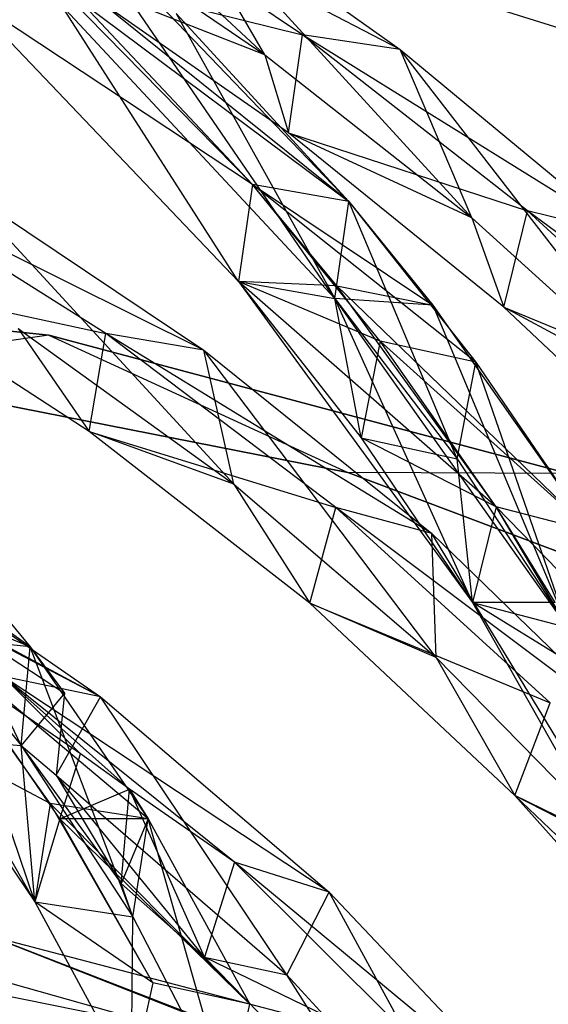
# Model space of a CAD drawing. Extents: x 5.4 to 34.8, y -14.7 to 14.7.
# Tile 217 of 251: x 21.8 to 23.4, y 7.9 to 10.9. Entities that reach past the tile are written whole.
import ezdxf

# ---------------------------------------------------------------- set-up
doc = ezdxf.new("R2010")
doc.units = 0
doc.header["$LTSCALE"] = 2.54
doc.layers.get('0').update_dxf_attribs({"color": 13, "linetype": 'CONTINUOUS'})

# ---------------------------------------------------------------- blocks, each defined once
blk = doc.blocks.new('BOHO_S_PM_7777_STL')
at = {"color": 0}
for p, q in [((22.5775, 10.7662, 17.8252), (21.537, 11.7365, 17.1895)), ((22.5775, 10.7662, 17.8252), (21.537, 11.7365, 17.1895)), ((22.6922, 10.8269, 18.0552), (21.9804, 11.3044, 17.6012)), ((22.9868, 10.7824, 18.0906), (21.9804, 11.3044, 17.6012)), ((22.6922, 10.8269, 18.0552), (21.9804, 11.3044, 17.6012)), ((22.9868, 10.7824, 18.0906), (21.9804, 11.3044, 17.6012)), ((23.2032, 10.2742, 18.2447), (22.2763, 11.287, 17.6473)), ((22.2763, 11.287, 17.6473), (22.9868, 10.7824, 18.0906)), ((23.2032, 10.2742, 18.2447), (22.2763, 11.287, 17.6473)), ((22.5775, 10.7662, 17.8252), (22.2763, 11.287, 17.6473)), ((22.5775, 10.7662, 17.8252), (22.2763, 11.287, 17.6473)), ((22.2763, 11.287, 17.6473), (22.9868, 10.7824, 18.0906)), ((22.5407, 10.3746, 18.5236), (21.6898, 11.2412, 17.5722)), ((22.8316, 10.3234, 18.4696), (21.6898, 11.2412, 17.5722)), ((22.5407, 10.3746, 18.5236), (21.6898, 11.2412, 17.5722)), ((22.8316, 10.3234, 18.4696), (21.6898, 11.2412, 17.5722)), ((21.9241, 11.2131, 17.3934), (22.5775, 10.7662, 17.8252)), ((21.9241, 11.2131, 17.3934), (22.5775, 10.7662, 17.8252)), ((22.7891, 10.0305, 18.5201), (21.9818, 11.2089, 17.5111)), ((21.9818, 11.2089, 17.5111), (22.8316, 10.3234, 18.4696)), ((22.7891, 10.0305, 18.5201), (21.9818, 11.2089, 17.5111)), ((21.9818, 11.2089, 17.5111), (22.8316, 10.3234, 18.4696)), ((24.5785, 10.499, 17.1618), (22.4446, 11.1666, 17.1618)), ((24.5785, 10.499, 17.1618), (22.4446, 11.1666, 17.1618)), ((22.5775, 10.7662, 17.8252), (21.9675, 11.0062, 17.5712)), ((22.5775, 10.7662, 17.8252), (21.9675, 11.0062, 17.5712)), ((22.6499, 10.5306, 18.0347), (21.9675, 11.0062, 17.5712)), ((21.9675, 11.0062, 17.5712), (22.6922, 10.8269, 18.0552)), ((21.9675, 11.0062, 17.5712), (22.6922, 10.8269, 18.0552)), ((22.6499, 10.5306, 18.0347), (21.9675, 11.0062, 17.5712)), ((22.5407, 10.3746, 18.5236), (21.6713, 10.9491, 17.6383)), ((21.6713, 10.9491, 17.6383), (22.4982, 10.0817, 18.5741)), ((22.5407, 10.3746, 18.5236), (21.6713, 10.9491, 17.6383)), ((21.6713, 10.9491, 17.6383), (22.4982, 10.0817, 18.5741)), ((22.5407, 10.3746, 18.5236), (21.6713, 10.9491, 17.6383)), ((22.4982, 10.0817, 18.5741), (21.9633, 10.9169, 17.5773)), ((21.9633, 10.9169, 17.5773), (22.7891, 10.0305, 18.5201)), ((22.4982, 10.0817, 18.5741), (21.9633, 10.9169, 17.5773)), ((21.9633, 10.9169, 17.5773), (22.7891, 10.0305, 18.5201)), ((21.9633, 10.9169, 17.5773), (22.7891, 10.0305, 18.5201)), ((22.5407, 10.3746, 18.5236), (22.0189, 10.9293, 17.9311)), ((22.0189, 10.9293, 17.9311), (22.8316, 10.3234, 18.4696)), ((22.0189, 10.9293, 17.9311), (22.8316, 10.3234, 18.4696)), ((22.5407, 10.3746, 18.5236), (22.0189, 10.9293, 17.9311)), ((22.3105, 10.8906, 17.8719), (22.7891, 10.0305, 18.5201)), ((22.3105, 10.8906, 17.8719), (22.8316, 10.3234, 18.4696)), ((22.3105, 10.8906, 17.8719), (22.7891, 10.0305, 18.5201)), ((22.3105, 10.8906, 17.8719), (22.8316, 10.3234, 18.4696)), ((22.6499, 10.5306, 18.0347), (22.6922, 10.8269, 18.0552)), ((22.6499, 10.5306, 18.0347), (22.6922, 10.8269, 18.0552)), ((23.3709, 10.2956, 18.4955), (22.6922, 10.8269, 18.0552)), ((23.661, 10.2239, 18.5218), (22.6922, 10.8269, 18.0552)), ((23.3709, 10.2956, 18.4955), (22.6922, 10.8269, 18.0552)), ((23.661, 10.2239, 18.5218), (22.6922, 10.8269, 18.0552)), ((22.9868, 10.7824, 18.0906), (22.6922, 10.8269, 18.0552)), ((22.9868, 10.7824, 18.0906), (22.6922, 10.8269, 18.0552)), ((22.5775, 10.7662, 17.8252), (22.6499, 10.5306, 18.0347)), ((22.5775, 10.7662, 17.8252), (22.6499, 10.5306, 18.0347)), ((22.5775, 10.7662, 17.8252), (23.2032, 10.2742, 18.2447)), ((22.5775, 10.7662, 17.8252), (23.2032, 10.2742, 18.2447)), ((23.7952, 9.7379, 18.6531), (22.9868, 10.7824, 18.0906)), ((22.9868, 10.7824, 18.0906), (23.661, 10.2239, 18.5218)), ((23.7952, 9.7379, 18.6531), (22.9868, 10.7824, 18.0906)), ((23.2032, 10.2742, 18.2447), (22.9868, 10.7824, 18.0906)), ((23.2032, 10.2742, 18.2447), (22.9868, 10.7824, 18.0906)), ((22.9868, 10.7824, 18.0906), (23.661, 10.2239, 18.5218)), ((23.2032, 10.2742, 18.2447), (22.6499, 10.5306, 18.0347)), ((23.2032, 10.2742, 18.2447), (22.6499, 10.5306, 18.0347)), ((23.3, 10.0043, 18.4835), (22.6499, 10.5306, 18.0347)), ((22.6499, 10.5306, 18.0347), (23.3709, 10.2956, 18.4955)), ((22.6499, 10.5306, 18.0347), (23.3709, 10.2956, 18.4955)), ((23.3, 10.0043, 18.4835), (22.6499, 10.5306, 18.0347)), ((22.0979, 9.9251, 19.3426), (21.3631, 10.3867, 18.9239)), ((22.3934, 9.8746, 19.3556), (21.3631, 10.3867, 18.9239)), ((22.0979, 9.9251, 19.3426), (21.3631, 10.3867, 18.9239)), ((22.3934, 9.8746, 19.3556), (21.3631, 10.3867, 18.9239)), ((22.5407, 10.3746, 18.5236), (22.4982, 10.0817, 18.5741)), ((22.5407, 10.3746, 18.5236), (22.4982, 10.0817, 18.5741)), ((22.5407, 10.3746, 18.5236), (22.4982, 10.0817, 18.5741)), ((22.9258, 9.9015, 18.9926), (22.5407, 10.3746, 18.5236)), ((23.2155, 9.8389, 18.9443), (22.5407, 10.3746, 18.5236)), ((22.9258, 9.9015, 18.9926), (22.5407, 10.3746, 18.5236)), ((23.2155, 9.8389, 18.9443), (22.5407, 10.3746, 18.5236)), ((22.8316, 10.3234, 18.4696), (22.5407, 10.3746, 18.5236)), ((22.8316, 10.3234, 18.4696), (22.5407, 10.3746, 18.5236)), ((22.7955, 10.0691, 18.8297), (22.5407, 10.3746, 18.5236)), ((22.8316, 10.3234, 18.4696), (22.5407, 10.3746, 18.5236)), ((22.8316, 10.3234, 18.4696), (22.5407, 10.3746, 18.5236)), ((22.5407, 10.3746, 18.5236), (23.0856, 10.0106, 18.7793)), ((22.5407, 10.3746, 18.5236), (23.0856, 10.0106, 18.7793)), ((22.7955, 10.0691, 18.8297), (22.5407, 10.3746, 18.5236)), ((22.484, 9.47, 19.4422), (21.6617, 10.3645, 18.9428)), ((21.6617, 10.3645, 18.9428), (22.3934, 9.8746, 19.3556)), ((22.484, 9.47, 19.4422), (21.6617, 10.3645, 18.9428)), ((21.6617, 10.3645, 18.9428), (22.3934, 9.8746, 19.3556)), ((22.7891, 10.0305, 18.5201), (22.8316, 10.3234, 18.4696)), ((22.7891, 10.0305, 18.5201), (22.8316, 10.3234, 18.4696)), ((22.7891, 10.0305, 18.5201), (22.8316, 10.3234, 18.4696)), ((22.7891, 10.0305, 18.5201), (22.8316, 10.3234, 18.4696)), ((23.159, 9.5471, 18.987), (22.8316, 10.3234, 18.4696)), ((22.8316, 10.3234, 18.4696), (23.2155, 9.8389, 18.9443)), ((23.159, 9.5471, 18.987), (22.8316, 10.3234, 18.4696)), ((22.8316, 10.3234, 18.4696), (23.2155, 9.8389, 18.9443)), ((22.8316, 10.3234, 18.4696), (23.0856, 10.0106, 18.7793)), ((22.8316, 10.3234, 18.4696), (23.0856, 10.0106, 18.7793)), ((23.3, 10.0043, 18.4835), (23.3709, 10.2956, 18.4955)), ((23.3, 10.0043, 18.4835), (23.3709, 10.2956, 18.4955)), ((24.0091, 9.7115, 18.9239), (23.3709, 10.2956, 18.4955)), ((24.2918, 9.6128, 18.9428), (23.3709, 10.2956, 18.4955)), ((24.0091, 9.7115, 18.9239), (23.3709, 10.2956, 18.4955)), ((24.2918, 9.6128, 18.9428), (23.3709, 10.2956, 18.4955)), ((23.661, 10.2239, 18.5218), (23.3709, 10.2956, 18.4955)), ((23.661, 10.2239, 18.5218), (23.3709, 10.2956, 18.4955)), ((23.2032, 10.2742, 18.2447), (23.3, 10.0043, 18.4835)), ((23.2032, 10.2742, 18.2447), (23.3, 10.0043, 18.4835)), ((23.2032, 10.2742, 18.2447), (23.7952, 9.7379, 18.6531)), ((23.2032, 10.2742, 18.2447), (23.7952, 9.7379, 18.6531)), ((21.9262, 9.9204, 19.3975), (20.3114, 10.0814, 19.3975)), ((20.3114, 10.0814, 19.1975), (21.9262, 9.9204, 19.1975)), ((20.3114, 10.0814, 19.1975), (21.9262, 9.9204, 19.1975)), ((20.3114, 10.0814, 19.1975), (21.9262, 9.9204, 19.3975)), ((20.3114, 10.0814, 19.1975), (21.9262, 9.9204, 19.3975)), ((21.9262, 9.9204, 19.3975), (20.3114, 10.0814, 19.3975)), ((22.0474, 9.6294, 19.3432), (21.3412, 10.0875, 18.9191)), ((21.3412, 10.0875, 18.9191), (22.0979, 9.9251, 19.3426)), ((21.3412, 10.0875, 18.9191), (22.0979, 9.9251, 19.3426)), ((22.0474, 9.6294, 19.3432), (21.3412, 10.0875, 18.9191)), ((22.9258, 9.9015, 18.9926), (22.4982, 10.0817, 18.5741)), ((22.4982, 10.0817, 18.5741), (22.8694, 9.6097, 19.0352)), ((22.9258, 9.9015, 18.9926), (22.4982, 10.0817, 18.5741)), ((22.4982, 10.0817, 18.5741), (22.8694, 9.6097, 19.0352)), ((22.4982, 10.0817, 18.5741), (22.7891, 10.0305, 18.5201)), ((22.4982, 10.0817, 18.5741), (22.7891, 10.0305, 18.5201)), ((23.2768, 9.4022, 19.4599), (22.4982, 10.0817, 18.5741)), ((22.4982, 10.0817, 18.5741), (23.2053, 9.1126, 19.4947)), ((23.2768, 9.4022, 19.4599), (22.4982, 10.0817, 18.5741)), ((22.7955, 10.0691, 18.8297), (22.4982, 10.0817, 18.5741)), ((22.7955, 10.0691, 18.8297), (22.4982, 10.0817, 18.5741)), ((22.4982, 10.0817, 18.5741), (23.2053, 9.1126, 19.4947)), ((22.4982, 10.0817, 18.5741), (22.7891, 10.0305, 18.5201)), ((23.2768, 9.4022, 19.4599), (22.7955, 10.0691, 18.8297)), ((22.7955, 10.0691, 18.8297), (23.0856, 10.0106, 18.7793)), ((22.7955, 10.0691, 18.8297), (23.0856, 10.0106, 18.7793)), ((22.7955, 10.0691, 18.8297), (23.5644, 9.3269, 19.4188)), ((23.2768, 9.4022, 19.4599), (22.7955, 10.0691, 18.8297)), ((22.7955, 10.0691, 18.8297), (23.5644, 9.3269, 19.4188)), ((22.8694, 9.6097, 19.0352), (22.7891, 10.0305, 18.5201)), ((22.7891, 10.0305, 18.5201), (23.159, 9.5471, 18.987)), ((22.8694, 9.6097, 19.0352), (22.7891, 10.0305, 18.5201)), ((22.7891, 10.0305, 18.5201), (23.159, 9.5471, 18.987)), ((23.0856, 10.0106, 18.7793), (22.7891, 10.0305, 18.5201)), ((23.0856, 10.0106, 18.7793), (22.7891, 10.0305, 18.5201)), ((23.4929, 9.0373, 19.4536), (22.7891, 10.0305, 18.5201)), ((23.2053, 9.1126, 19.4947), (22.7891, 10.0305, 18.5201)), ((23.4929, 9.0373, 19.4536), (22.7891, 10.0305, 18.5201)), ((23.2053, 9.1126, 19.4947), (22.7891, 10.0305, 18.5201)), ((23.0856, 10.0106, 18.7793), (23.4929, 9.0373, 19.4536)), ((23.0856, 10.0106, 18.7793), (23.4929, 9.0373, 19.4536)), ((23.0856, 10.0106, 18.7793), (23.5644, 9.3269, 19.4188)), ((23.0856, 10.0106, 18.7793), (23.5644, 9.3269, 19.4188)), ((23.7952, 9.7379, 18.6531), (23.3, 10.0043, 18.4835)), ((23.7952, 9.7379, 18.6531), (23.3, 10.0043, 18.4835)), ((23.9105, 9.4282, 18.9191), (23.3, 10.0043, 18.4835)), ((23.3, 10.0043, 18.4835), (24.0091, 9.7115, 18.9239)), ((23.3, 10.0043, 18.4835), (24.0091, 9.7115, 18.9239)), ((23.9105, 9.4282, 18.9191), (23.3, 10.0043, 18.4835)), ((21.8334, 9.9399, 19.0518), (22.0474, 9.6294, 19.3432)), ((21.8334, 9.9399, 19.0518), (22.0474, 9.6294, 19.3432)), ((21.8334, 9.9399, 19.0518), (22.484, 9.47, 19.4422)), ((21.8334, 9.9399, 19.0518), (22.484, 9.47, 19.4422)), ((21.9262, 9.9204, 19.3975), (21.2272, 9.8211, 19.3975)), ((21.9262, 9.9204, 19.3975), (21.2272, 9.8211, 19.3975)), ((21.9262, 9.9204, 19.1975), (21.2272, 9.8211, 19.1975)), ((21.9262, 9.9204, 19.1975), (21.2272, 9.8211, 19.1975)), ((23.4941, 9.5025, 19.3975), (21.9262, 9.9204, 19.3975)), ((21.9262, 9.9204, 19.3975), (22.8286, 9.5053, 19.3975)), ((21.9262, 9.9204, 19.3975), (22.8286, 9.5053, 19.3975)), ((21.9262, 9.9204, 19.1975), (22.8286, 9.5053, 19.1975)), ((21.9262, 9.9204, 19.1975), (22.8286, 9.5053, 19.1975)), ((21.9262, 9.9204, 19.1975), (23.4941, 9.5025, 19.1975)), ((21.9262, 9.9204, 19.1975), (23.4941, 9.5025, 19.1975)), ((21.9262, 9.9204, 19.1975), (23.4941, 9.5025, 19.3975)), ((21.9262, 9.9204, 19.1975), (23.4941, 9.5025, 19.3975)), ((21.9262, 9.9204, 19.1975), (21.9262, 9.9204, 19.3975)), ((23.4941, 9.5025, 19.3975), (21.9262, 9.9204, 19.3975)), ((21.9262, 9.9204, 19.1975), (21.9262, 9.9204, 19.3975)), ((22.0474, 9.6294, 19.3432), (22.0979, 9.9251, 19.3426)), ((22.0474, 9.6294, 19.3432), (22.0979, 9.9251, 19.3426)), ((22.7926, 9.4, 19.7535), (22.0979, 9.9251, 19.3426)), ((23.0819, 9.3212, 19.7621), (22.0979, 9.9251, 19.3426)), ((22.7926, 9.4, 19.7535), (22.0979, 9.9251, 19.3426)), ((23.0819, 9.3212, 19.7621), (22.0979, 9.9251, 19.3426)), ((22.3934, 9.8746, 19.3556), (22.0979, 9.9251, 19.3426)), ((22.3934, 9.8746, 19.3556), (22.0979, 9.9251, 19.3426)), ((22.9258, 9.9015, 18.9926), (22.8694, 9.6097, 19.0352)), ((22.9258, 9.9015, 18.9926), (22.8694, 9.6097, 19.0352)), ((23.2768, 9.4022, 19.4599), (22.9258, 9.9015, 18.9926)), ((23.5644, 9.3269, 19.4188), (22.9258, 9.9015, 18.9926)), ((23.2768, 9.4022, 19.4599), (22.9258, 9.9015, 18.9926)), ((23.5644, 9.3269, 19.4188), (22.9258, 9.9015, 18.9926)), ((23.2155, 9.8389, 18.9443), (22.9258, 9.9015, 18.9926)), ((23.2155, 9.8389, 18.9443), (22.9258, 9.9015, 18.9926)), ((23.0955, 8.9465, 19.8256), (22.3934, 9.8746, 19.3556)), ((22.3934, 9.8746, 19.3556), (23.0819, 9.3212, 19.7621)), ((23.0955, 8.9465, 19.8256), (22.3934, 9.8746, 19.3556)), ((22.484, 9.47, 19.4422), (22.3934, 9.8746, 19.3556)), ((22.484, 9.47, 19.4422), (22.3934, 9.8746, 19.3556)), ((22.3934, 9.8746, 19.3556), (23.0819, 9.3212, 19.7621)), ((23.159, 9.5471, 18.987), (23.2155, 9.8389, 18.9443)), ((23.159, 9.5471, 18.987), (23.2155, 9.8389, 18.9443)), ((23.4929, 9.0373, 19.4536), (23.2155, 9.8389, 18.9443)), ((23.2155, 9.8389, 18.9443), (23.5644, 9.3269, 19.4188)), ((23.4929, 9.0373, 19.4536), (23.2155, 9.8389, 18.9443)), ((23.2155, 9.8389, 18.9443), (23.5644, 9.3269, 19.4188)), ((21.2272, 9.8211, 19.3975), (22.8286, 9.5053, 19.3975)), ((22.8286, 9.5053, 19.3975), (21.2272, 9.8211, 19.1975)), ((21.2272, 9.8211, 19.1975), (22.8286, 9.5053, 19.1975)), ((22.8286, 9.5053, 19.3975), (21.2272, 9.8211, 19.1975)), ((21.2272, 9.8211, 19.3975), (22.8286, 9.5053, 19.3975)), ((21.2272, 9.8211, 19.1975), (22.8286, 9.5053, 19.1975)), ((22.484, 9.47, 19.4422), (22.0474, 9.6294, 19.3432)), ((22.484, 9.47, 19.4422), (22.0474, 9.6294, 19.3432)), ((22.7136, 9.1106, 19.7575), (22.0474, 9.6294, 19.3432)), ((22.0474, 9.6294, 19.3432), (22.7926, 9.4, 19.7535)), ((22.0474, 9.6294, 19.3432), (22.7926, 9.4, 19.7535)), ((22.7136, 9.1106, 19.7575), (22.0474, 9.6294, 19.3432)), ((23.2768, 9.4022, 19.4599), (22.8694, 9.6097, 19.0352)), ((22.8694, 9.6097, 19.0352), (23.2053, 9.1126, 19.4947)), ((23.2768, 9.4022, 19.4599), (22.8694, 9.6097, 19.0352)), ((22.8694, 9.6097, 19.0352), (23.2053, 9.1126, 19.4947)), ((22.8694, 9.6097, 19.0352), (23.159, 9.5471, 18.987)), ((22.8694, 9.6097, 19.0352), (23.159, 9.5471, 18.987)), ((23.2053, 9.1126, 19.4947), (23.159, 9.5471, 18.987)), ((23.159, 9.5471, 18.987), (23.4929, 9.0373, 19.4536)), ((23.2053, 9.1126, 19.4947), (23.159, 9.5471, 18.987)), ((23.159, 9.5471, 18.987), (23.4929, 9.0373, 19.4536)), ((23.4941, 9.5025, 19.3975), (22.8286, 9.5053, 19.3975)), ((22.8286, 9.5053, 19.3975), (24.3562, 8.9301, 19.3975)), ((23.4941, 9.5025, 19.3975), (22.8286, 9.5053, 19.3975)), ((24.3562, 8.9301, 19.3975), (22.8286, 9.5053, 19.1975)), ((22.8286, 9.5053, 19.1975), (24.3562, 8.9301, 19.1975)), ((24.3562, 8.9301, 19.3975), (22.8286, 9.5053, 19.1975)), ((22.8286, 9.5053, 19.3975), (24.3562, 8.9301, 19.3975)), ((22.8286, 9.5053, 19.3975), (22.8286, 9.5053, 19.1975)), ((22.8286, 9.5053, 19.3975), (22.8286, 9.5053, 19.1975)), ((23.4941, 9.5025, 19.1975), (22.8286, 9.5053, 19.1975)), ((23.4941, 9.5025, 19.1975), (22.8286, 9.5053, 19.1975)), ((22.8286, 9.5053, 19.1975), (24.3562, 8.9301, 19.1975)), ((21.8697, 8.9794, 20.3758), (21.1724, 9.4715, 19.9279)), ((21.8697, 8.9794, 20.3758), (21.1724, 9.4715, 19.9279)), ((21.842, 8.681, 20.3941), (21.4703, 9.4589, 19.8953)), ((21.4703, 9.4589, 19.8953), (21.8697, 8.9794, 20.3758)), ((21.842, 8.681, 20.3941), (21.4703, 9.4589, 19.8953)), ((21.4703, 9.4589, 19.8953), (21.8697, 8.9794, 20.3758)), ((21.4703, 9.4589, 19.8953), (21.8697, 8.9794, 20.3758)), ((22.484, 9.47, 19.4422), (22.7136, 9.1106, 19.7575)), ((22.484, 9.47, 19.4422), (22.7136, 9.1106, 19.7575)), ((22.484, 9.47, 19.4422), (23.0955, 8.9465, 19.8256)), ((22.484, 9.47, 19.4422), (23.0955, 8.9465, 19.8256)), ((22.7136, 9.1106, 19.7575), (22.7926, 9.4, 19.7535)), ((22.7136, 9.1106, 19.7575), (22.7926, 9.4, 19.7535)), ((23.4398, 8.8104, 20.1586), (22.7926, 9.4, 19.7535)), ((23.72, 8.7033, 20.164), (22.7926, 9.4, 19.7535)), ((23.4398, 8.8104, 20.1586), (22.7926, 9.4, 19.7535)), ((23.72, 8.7033, 20.164), (22.7926, 9.4, 19.7535)), ((23.0819, 9.3212, 19.7621), (22.7926, 9.4, 19.7535)), ((23.0819, 9.3212, 19.7621), (22.7926, 9.4, 19.7535)), ((23.2768, 9.4022, 19.4599), (23.2053, 9.1126, 19.4947)), ((23.2768, 9.4022, 19.4599), (23.2053, 9.1126, 19.4947)), ((23.2768, 9.4022, 19.4599), (23.2053, 9.1126, 19.4947)), ((23.2768, 9.4022, 19.4599), (23.2053, 9.1126, 19.4947)), ((23.588, 8.8769, 19.9279), (23.2768, 9.4022, 19.4599)), ((23.8725, 8.7876, 19.8953), (23.2768, 9.4022, 19.4599)), ((23.588, 8.8769, 19.9279), (23.2768, 9.4022, 19.4599)), ((23.8725, 8.7876, 19.8953), (23.2768, 9.4022, 19.4599)), ((23.5644, 9.3269, 19.4188), (23.2768, 9.4022, 19.4599)), ((23.5644, 9.3269, 19.4188), (23.2768, 9.4022, 19.4599)), ((23.455, 9.1134, 19.7198), (23.2768, 9.4022, 19.4599)), ((23.5644, 9.3269, 19.4188), (23.2768, 9.4022, 19.4599)), ((23.5644, 9.3269, 19.4188), (23.2768, 9.4022, 19.4599)), ((23.455, 9.1134, 19.7198), (23.2768, 9.4022, 19.4599)), ((22.0818, 8.8284, 20.5628), (21.0465, 9.3689, 20.1586)), ((22.0818, 8.8284, 20.5628), (21.0465, 9.3689, 20.1586)), ((21.3448, 9.338, 20.164), (22.0818, 8.8284, 20.5628)), ((21.3448, 9.338, 20.164), (22.0818, 8.8284, 20.5628)), ((23.6619, 8.3688, 20.2033), (23.0819, 9.3212, 19.7621)), ((23.0819, 9.3212, 19.7621), (23.72, 8.7033, 20.164)), ((23.6619, 8.3688, 20.2033), (23.0819, 9.3212, 19.7621)), ((23.0955, 8.9465, 19.8256), (23.0819, 9.3212, 19.7621)), ((23.0955, 8.9465, 19.8256), (23.0819, 9.3212, 19.7621)), ((23.0819, 9.3212, 19.7621), (23.72, 8.7033, 20.164)), ((21.46, 9.16, 19.922), (21.842, 8.681, 20.3941)), ((21.46, 9.16, 19.922), (21.842, 8.681, 20.3941)), ((21.8697, 8.9794, 20.3758), (21.58, 9.0969, 20.2966)), ((21.58, 9.0969, 20.2966), (21.9732, 8.8392, 20.5104)), ((21.8697, 8.9794, 20.3758), (21.58, 9.0969, 20.2966)), ((22.0818, 8.8284, 20.5628), (21.58, 9.0969, 20.2966)), ((22.0818, 8.8284, 20.5628), (21.58, 9.0969, 20.2966)), ((21.58, 9.0969, 20.2966), (21.9732, 8.8392, 20.5104)), ((23.0955, 8.9465, 19.8256), (22.7136, 9.1106, 19.7575)), ((23.0955, 8.9465, 19.8256), (22.7136, 9.1106, 19.7575)), ((23.3327, 8.5302, 20.1641), (22.7136, 9.1106, 19.7575)), ((22.7136, 9.1106, 19.7575), (23.4398, 8.8104, 20.1586)), ((22.7136, 9.1106, 19.7575), (23.4398, 8.8104, 20.1586)), ((23.3327, 8.5302, 20.1641), (22.7136, 9.1106, 19.7575)), ((23.455, 9.1134, 19.7198), (23.2053, 9.1126, 19.4947)), ((23.455, 9.1134, 19.7198), (23.2053, 9.1126, 19.4947)), ((23.588, 8.8769, 19.9279), (23.2053, 9.1126, 19.4947)), ((23.2053, 9.1126, 19.4947), (23.5006, 8.5908, 19.9546)), ((23.588, 8.8769, 19.9279), (23.2053, 9.1126, 19.4947)), ((23.2053, 9.1126, 19.4947), (23.5006, 8.5908, 19.9546)), ((23.2053, 9.1126, 19.4947), (23.4929, 9.0373, 19.4536)), ((23.2053, 9.1126, 19.4947), (23.4929, 9.0373, 19.4536)), ((23.2053, 9.1126, 19.4947), (23.5006, 8.5908, 19.9546)), ((23.2053, 9.1126, 19.4947), (23.4929, 9.0373, 19.4536)), ((21.9297, 8.5063, 20.8745), (21.5722, 9.0079, 20.3987)), ((22.2256, 8.4604, 20.8625), (21.5722, 9.0079, 20.3987)), ((21.9297, 8.5063, 20.8745), (21.5722, 9.0079, 20.3987)), ((22.2256, 8.4604, 20.8625), (21.5722, 9.0079, 20.3987)), ((21.8697, 8.9794, 20.3758), (21.5722, 9.0079, 20.3987)), ((21.8697, 8.9794, 20.3758), (21.5722, 9.0079, 20.3987)), ((21.842, 8.681, 20.3941), (21.8697, 8.9794, 20.3758)), ((21.842, 8.681, 20.3941), (21.8697, 8.9794, 20.3758)), ((21.842, 8.681, 20.3941), (21.8697, 8.9794, 20.3758)), ((22.1797, 8.1639, 20.8719), (21.8697, 8.9794, 20.3758)), ((21.8697, 8.9794, 20.3758), (22.2256, 8.4604, 20.8625)), ((22.1797, 8.1639, 20.8719), (21.8697, 8.9794, 20.3758)), ((21.8697, 8.9794, 20.3758), (22.2256, 8.4604, 20.8625)), ((21.8697, 8.9794, 20.3758), (21.9732, 8.8392, 20.5104)), ((21.8697, 8.9794, 20.3758), (21.9732, 8.8392, 20.5104)), ((23.0955, 8.9465, 19.8256), (23.3327, 8.5302, 20.1641)), ((23.0955, 8.9465, 19.8256), (23.3327, 8.5302, 20.1641)), ((23.0955, 8.9465, 19.8256), (23.6619, 8.3688, 20.2033)), ((23.0955, 8.9465, 19.8256), (23.6619, 8.3688, 20.2033)), ((21.8837, 8.2098, 20.8839), (21.6426, 8.9167, 20.4875)), ((21.959, 8.4601, 20.9169), (21.6426, 8.9167, 20.4875)), ((21.8837, 8.2098, 20.8839), (21.6426, 8.9167, 20.4875)), ((22.0212, 8.6563, 20.6977), (21.6426, 8.9167, 20.4875)), ((21.959, 8.4601, 20.9169), (21.6426, 8.9167, 20.4875)), ((22.0212, 8.6563, 20.6977), (21.6426, 8.9167, 20.4875)), ((22.4867, 8.3287, 20.9587), (21.7881, 8.8892, 20.5597)), ((21.7881, 8.8892, 20.5597), (22.1698, 8.5494, 20.7812)), ((21.7881, 8.8892, 20.5597), (22.1698, 8.5494, 20.7812)), ((21.7881, 8.8892, 20.5597), (22.0212, 8.6563, 20.6977)), ((21.7881, 8.8892, 20.5597), (22.0212, 8.6563, 20.6977)), ((22.7727, 8.2382, 20.9601), (21.7881, 8.8892, 20.5597)), ((22.4867, 8.3287, 20.9587), (21.7881, 8.8892, 20.5597)), ((22.7727, 8.2382, 20.9601), (21.7881, 8.8892, 20.5597)), ((22.0818, 8.8284, 20.5628), (21.7881, 8.8892, 20.5597)), ((22.0818, 8.8284, 20.5628), (21.7881, 8.8892, 20.5597)), ((21.9732, 8.8392, 20.5104), (21.842, 8.681, 20.3941)), ((21.9732, 8.8392, 20.5104), (21.842, 8.681, 20.3941)), ((21.9732, 8.8392, 20.5104), (21.9482, 8.5917, 20.5259)), ((21.9732, 8.8392, 20.5104), (21.9482, 8.5917, 20.5259)), ((21.9482, 8.5917, 20.5259), (22.0818, 8.8284, 20.5628)), ((21.9482, 8.5917, 20.5259), (22.0818, 8.8284, 20.5628)), ((22.6445, 7.9888, 20.94), (22.0818, 8.8284, 20.5628)), ((22.0818, 8.8284, 20.5628), (22.7727, 8.2382, 20.9601)), ((22.6445, 7.9888, 20.94), (22.0818, 8.8284, 20.5628)), ((22.0818, 8.8284, 20.5628), (22.7727, 8.2382, 20.9601)), ((23.3327, 8.5302, 20.1641), (23.4398, 8.8104, 20.1586)), ((23.3327, 8.5302, 20.1641), (23.4398, 8.8104, 20.1586)), ((21.9297, 8.5063, 20.8745), (21.5445, 8.7094, 20.417)), ((21.5445, 8.7094, 20.417), (21.8837, 8.2098, 20.8839)), ((21.9297, 8.5063, 20.8745), (21.5445, 8.7094, 20.417)), ((21.5445, 8.7094, 20.417), (21.8837, 8.2098, 20.8839)), ((21.5445, 8.7094, 20.417), (21.842, 8.681, 20.3941)), ((21.5445, 8.7094, 20.417), (21.842, 8.681, 20.3941)), ((21.5445, 8.7094, 20.417), (21.8837, 8.2098, 20.8839)), ((21.8837, 8.2098, 20.8839), (21.842, 8.681, 20.3941)), ((21.842, 8.681, 20.3941), (22.1797, 8.1639, 20.8719)), ((21.8837, 8.2098, 20.8839), (21.842, 8.681, 20.3941)), ((21.842, 8.681, 20.3941), (22.1797, 8.1639, 20.8719)), ((21.842, 8.681, 20.3941), (22.1797, 8.1639, 20.8719)), ((21.842, 8.681, 20.3941), (22.144, 8.265, 20.8093)), ((21.842, 8.681, 20.3941), (22.144, 8.265, 20.8093)), ((21.842, 8.681, 20.3941), (21.9482, 8.5917, 20.5259)), ((21.842, 8.681, 20.3941), (21.9482, 8.5917, 20.5259)), ((21.8837, 8.2098, 20.8839), (21.6188, 8.6747, 20.5025)), ((21.8837, 8.2098, 20.8839), (21.6188, 8.6747, 20.5025)), ((21.959, 8.4601, 20.9169), (22.0212, 8.6563, 20.6977)), ((21.959, 8.4601, 20.9169), (22.0212, 8.6563, 20.6977)), ((22.1698, 8.5494, 20.7812), (22.0212, 8.6563, 20.6977)), ((22.1698, 8.5494, 20.7812), (22.0212, 8.6563, 20.6977)), ((21.9482, 8.5917, 20.5259), (22.144, 8.265, 20.8093)), ((22.3962, 8.0426, 20.962), (21.9482, 8.5917, 20.5259)), ((21.9482, 8.5917, 20.5259), (22.6445, 7.9888, 20.94)), ((22.3962, 8.0426, 20.962), (21.9482, 8.5917, 20.5259)), ((21.9482, 8.5917, 20.5259), (22.144, 8.265, 20.8093)), ((21.9482, 8.5917, 20.5259), (22.6445, 7.9888, 20.94)), ((21.959, 8.4601, 20.9169), (22.1698, 8.5494, 20.7812)), ((21.959, 8.4601, 20.9169), (22.1698, 8.5494, 20.7812)), ((22.144, 8.265, 20.8093), (22.1698, 8.5494, 20.7812)), ((22.144, 8.265, 20.8093), (22.1698, 8.5494, 20.7812)), ((22.1698, 8.5494, 20.7812), (22.2256, 8.4604, 20.8625)), ((22.1698, 8.5494, 20.7812), (22.2256, 8.4604, 20.8625)), ((22.3962, 8.0426, 20.962), (22.1698, 8.5494, 20.7812)), ((22.4867, 8.3287, 20.9587), (22.1698, 8.5494, 20.7812)), ((22.3962, 8.0426, 20.962), (22.1698, 8.5494, 20.7812)), ((22.4867, 8.3287, 20.9587), (22.1698, 8.5494, 20.7812)), ((21.9297, 8.5063, 20.8745), (21.8837, 8.2098, 20.8839)), ((21.9297, 8.5063, 20.8745), (21.8837, 8.2098, 20.8839)), ((22.2396, 7.9654, 21.3575), (21.9297, 8.5063, 20.8745)), ((22.5325, 7.9005, 21.3575), (21.9297, 8.5063, 20.8745)), ((22.2396, 7.9654, 21.3575), (21.9297, 8.5063, 20.8745)), ((22.5325, 7.9005, 21.3575), (21.9297, 8.5063, 20.8745)), ((22.2256, 8.4604, 20.8625), (21.9297, 8.5063, 20.8745)), ((22.2256, 8.4604, 20.8625), (21.9297, 8.5063, 20.8745)), ((23.813, 7.9917, 20.5025), (23.3327, 8.5302, 20.1641)), ((23.3327, 8.5302, 20.1641), (23.7662, 8.1171, 20.4016)), ((23.3327, 8.5302, 20.1641), (23.7662, 8.1171, 20.4016)), ((23.3327, 8.5302, 20.1641), (23.6731, 8.3562, 20.2111)), ((23.6619, 8.3688, 20.2033), (23.3327, 8.5302, 20.1641)), ((23.6619, 8.3688, 20.2033), (23.3327, 8.5302, 20.1641)), ((23.3327, 8.5302, 20.1641), (23.6731, 8.3562, 20.2111)), ((23.813, 7.9917, 20.5025), (23.3327, 8.5302, 20.1641)), ((21.959, 8.4601, 20.9169), (21.8837, 8.2098, 20.8839)), ((21.959, 8.4601, 20.9169), (21.8837, 8.2098, 20.8839)), ((22.2256, 8.4604, 20.8625), (21.959, 8.4601, 20.9169)), ((22.2256, 8.4604, 20.8625), (21.959, 8.4601, 20.9169)), ((22.2396, 7.9654, 21.3575), (21.959, 8.4601, 20.9169)), ((22.5325, 7.9005, 21.3575), (21.959, 8.4601, 20.9169)), ((22.2396, 7.9654, 21.3575), (21.959, 8.4601, 20.9169)), ((22.5325, 7.9005, 21.3575), (21.959, 8.4601, 20.9169)), ((22.2256, 8.4604, 20.8625), (22.144, 8.265, 20.8093)), ((22.2256, 8.4604, 20.8625), (22.144, 8.265, 20.8093)), ((22.1797, 8.1639, 20.8719), (22.2256, 8.4604, 20.8625)), ((22.1797, 8.1639, 20.8719), (22.2256, 8.4604, 20.8625)), ((22.1797, 8.1639, 20.8719), (22.2256, 8.4604, 20.8625)), ((22.4675, 7.6076, 21.3575), (22.2256, 8.4604, 20.8625)), ((22.2256, 8.4604, 20.8625), (22.5325, 7.9005, 21.3575)), ((22.4675, 7.6076, 21.3575), (22.2256, 8.4604, 20.8625)), ((22.2256, 8.4604, 20.8625), (22.5325, 7.9005, 21.3575)), ((22.2256, 8.4604, 20.8625), (22.5325, 7.9005, 21.3575)), ((22.4867, 8.3287, 20.9587), (22.3962, 8.0426, 20.962)), ((22.4867, 8.3287, 20.9587), (22.3962, 8.0426, 20.962)), ((23.1352, 7.6844, 21.3575), (22.4867, 8.3287, 20.9587)), ((23.4103, 7.5648, 21.3575), (22.4867, 8.3287, 20.9587)), ((23.1352, 7.6844, 21.3575), (22.4867, 8.3287, 20.9587)), ((23.4103, 7.5648, 21.3575), (22.4867, 8.3287, 20.9587)), ((22.7727, 8.2382, 20.9601), (22.4867, 8.3287, 20.9587)), ((22.7727, 8.2382, 20.9601), (22.4867, 8.3287, 20.9587)), ((22.1797, 8.1639, 20.8719), (22.144, 8.265, 20.8093)), ((22.1797, 8.1639, 20.8719), (22.144, 8.265, 20.8093)), ((22.3962, 8.0426, 20.962), (22.144, 8.265, 20.8093)), ((22.3962, 8.0426, 20.962), (22.144, 8.265, 20.8093)), ((22.6445, 7.9888, 20.94), (22.7727, 8.2382, 20.9601)), ((22.6445, 7.9888, 20.94), (22.7727, 8.2382, 20.9601)), ((23.2907, 7.2897, 21.3575), (22.7727, 8.2382, 20.9601)), ((22.7727, 8.2382, 20.9601), (23.4103, 7.5648, 21.3575)), ((23.2907, 7.2897, 21.3575), (22.7727, 8.2382, 20.9601)), ((22.7727, 8.2382, 20.9601), (23.4103, 7.5648, 21.3575)), ((22.2396, 7.9654, 21.3575), (21.8837, 8.2098, 20.8839)), ((21.8837, 8.2098, 20.8839), (22.1747, 7.6725, 21.3575)), ((22.2396, 7.9654, 21.3575), (21.8837, 8.2098, 20.8839)), ((21.8837, 8.2098, 20.8839), (22.1747, 7.6725, 21.3575)), ((21.8837, 8.2098, 20.8839), (22.1797, 8.1639, 20.8719)), ((21.8837, 8.2098, 20.8839), (22.1797, 8.1639, 20.8719)), ((22.2396, 7.9654, 21.3575), (21.8837, 8.2098, 20.8839)), ((22.1747, 7.6725, 21.3575), (22.1797, 8.1639, 20.8719)), ((22.1747, 7.6725, 21.3575), (22.1797, 8.1639, 20.8719)), ((22.1797, 8.1639, 20.8719), (22.4675, 7.6076, 21.3575)), ((22.1797, 8.1639, 20.8719), (22.4675, 7.6076, 21.3575)), ((22.6419, 7.7557, 21.4802), (20.7854, 8.1278, 21.4802)), ((22.6419, 7.7557, 21.4802), (20.7854, 8.1278, 21.4802)), ((22.9225, 7.651, 21.076), (21.7467, 8.1066, 21.276)), ((21.7467, 8.1066, 21.276), (22.6768, 7.8632, 21.276)), ((22.9225, 7.651, 21.076), (21.7467, 8.1066, 21.276)), ((21.7467, 8.1066, 21.276), (22.6768, 7.8632, 21.276)), ((21.7467, 8.1066, 21.276), (22.6419, 7.7557, 21.4802)), ((21.7467, 8.1066, 21.276), (22.6419, 7.7557, 21.4802)), ((23.0156, 7.4093, 21.3575), (22.3962, 8.0426, 20.962)), ((22.3962, 8.0426, 20.962), (22.6445, 7.9888, 20.94)), ((22.3962, 8.0426, 20.962), (22.6445, 7.9888, 20.94)), ((23.1352, 7.6844, 21.3575), (22.3962, 8.0426, 20.962)), ((23.0156, 7.4093, 21.3575), (22.3962, 8.0426, 20.962)), ((23.1352, 7.6844, 21.3575), (22.3962, 8.0426, 20.962)), ((21.7231, 7.9886, 21.076), (22.9225, 7.651, 21.076)), ((21.7231, 7.9886, 21.076), (22.9225, 7.651, 21.076)), ((23.0156, 7.4093, 21.3575), (22.6445, 7.9888, 20.94)), ((22.6445, 7.9888, 20.94), (23.2907, 7.2897, 21.3575)), ((23.0156, 7.4093, 21.3575), (22.6445, 7.9888, 20.94)), ((22.6445, 7.9888, 20.94), (23.2907, 7.2897, 21.3575)), ((22.2396, 7.9654, 21.3575), (22.1747, 7.6725, 21.3575)), ((22.2396, 7.9654, 21.3575), (22.1747, 7.6725, 21.3575)), ((22.5325, 7.9005, 21.3575), (22.2396, 7.9654, 21.3575)), ((22.5325, 7.9005, 21.3575), (22.2396, 7.9654, 21.3575)), ((22.5325, 7.9005, 21.3575), (22.2396, 7.9654, 21.3575)), ((22.4675, 7.6076, 21.3575), (22.5325, 7.9005, 21.3575)), ((22.4675, 7.6076, 21.3575), (22.5325, 7.9005, 21.3575))]:
    blk.add_line(p, q, dxfattribs=at)

msp = doc.modelspace()

# ---------------------------------------------------------------- block references
at = {"color": 0}
msp.add_blockref('BOHO_S_PM_7777_STL', (0, 0), dxfattribs=at)

doc.saveas('drawing.dxf')
